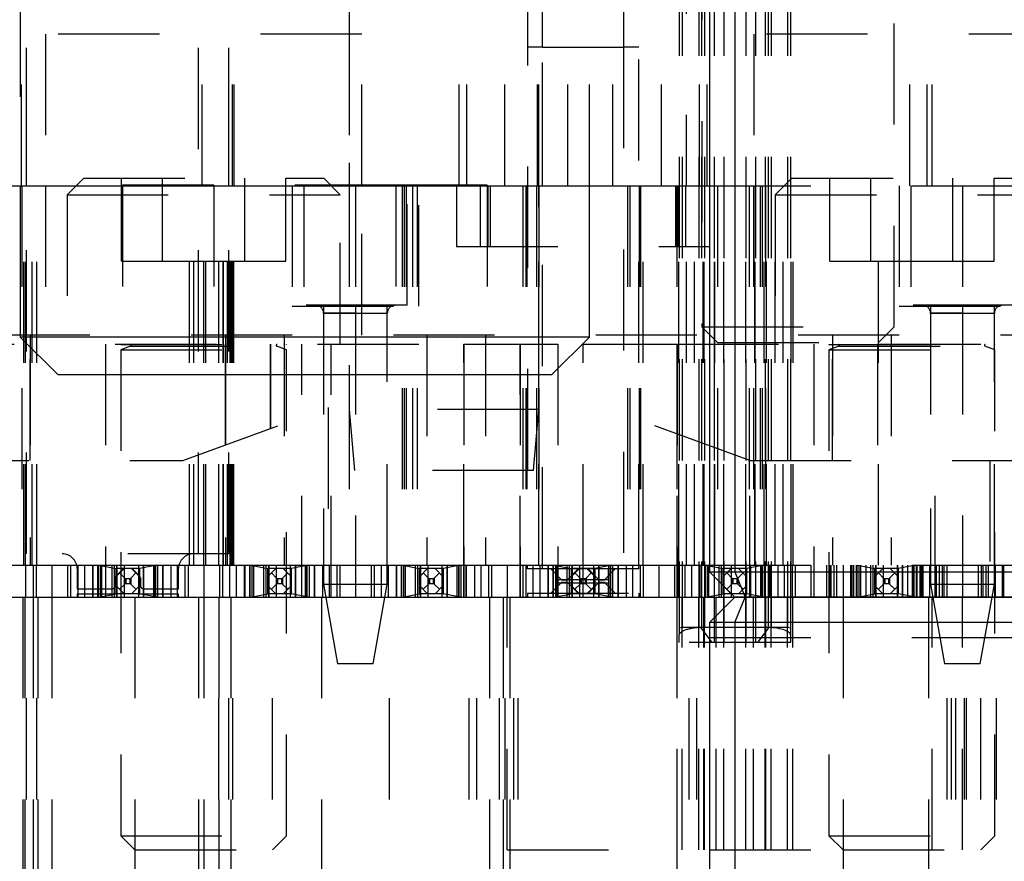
# Model space of a CAD drawing. Header units: inches. Extents: x 1880 to 2363, y -453 to -54.
# Tile 35 of 256: x 1904.896 to 1905.869, y -449.015 to -448.183. Entities that reach past the tile are written whole.
import ezdxf

# ---------------------------------------------------------------- set-up
doc = ezdxf.new("R2010")
doc.units = ezdxf.units.IN
doc.header["$LTSCALE"] = 0.5
doc.header["$MEASUREMENT"] = 0
doc.linetypes.add('HIDDEN', pattern=[0.225, 0.15, -0.075])
doc.layers.add('SID-M-H', color=4, linetype='HIDDEN')
doc.layers.add('SID-M-S', color=105, linetype='Continuous')

msp = doc.modelspace()

# ---------------------------------------------------------------- linework, layer by layer
at = {"layer": 'SID-M-H'}
for p, q in [((1905.07267, -448.71131), (1905.07267, -446.71905)), ((1905.54767, -446.71905), (1905.54767, -448.79155)), ((1905.55067, -446.71905), (1905.55067, -448.78405)), ((1905.56692, -446.71905), (1905.56692, -448.78405)), ((1905.56985, -446.71905), (1905.56985, -448.78476)), ((1905.57267, -446.71905), (1905.57267, -448.78405)), ((1905.58216, -446.71905), (1905.58216, -448.79905)), ((1905.59192, -446.71905), (1905.59192, -448.79905)), ((1905.61341, -446.71905), (1905.61341, -448.79905)), ((1905.62318, -446.71905), (1905.62318, -448.79905)), ((1905.63267, -446.71905), (1905.63267, -448.78405)), ((1905.63548, -446.71905), (1905.63548, -448.78476)), ((1905.63841, -446.71905), (1905.63841, -448.78405)), ((1905.65467, -446.71905), (1905.65467, -448.78405)), ((1905.65767, -446.71905), (1905.65767, -448.79155)), ((1904.90267, -448.71131), (1904.90267, -447.59455)), ((1905.0762, -448.34756), (1905.0762, -447.59756)), ((1905.10267, -448.71131), (1905.10267, -447.59455)), ((1905.1062, -448.34756), (1905.1062, -447.59756)), ((1905.22142, -447.59756), (1905.22142, -448.34756)), ((1905.33017, -448.34756), (1905.33017, -447.59756)), ((1905.33767, -448.34756), (1905.33767, -447.59756)), ((1905.40767, -448.34756), (1905.40767, -447.59756)), ((1905.40892, -448.34756), (1905.40892, -447.59756)), ((1905.41267, -448.34756), (1905.41267, -447.59756)), ((1905.43767, -448.34756), (1905.43767, -447.59756)), ((1905.56767, -448.34756), (1905.56767, -447.59756)), ((1905.57517, -448.34756), (1905.57517, -447.59756)), ((1905.79267, -448.34756), (1905.79267, -447.59756)), ((1905.79267, -448.34756), (1905.79267, -447.59756)), ((1905.79767, -448.34756), (1905.79767, -447.59756)), ((1904.89767, -448.34756), (1904.89767, -447.84756)), ((1904.90267, -448.34756), (1904.90267, -447.84756)), ((1905.10267, -448.34756), (1905.10267, -447.84756)), ((1905.10767, -448.34756), (1905.10767, -447.84756)), ((1905.37517, -448.34756), (1905.37517, -447.84756)), ((1905.53017, -448.34756), (1905.53017, -447.84756)), ((1905.55467, -447.87756), (1905.55467, -448.34756)), ((1905.57017, -447.88359), (1905.57017, -448.48706)), ((1905.76017, -448.48706), (1905.76017, -447.88359)), ((1905.77567, -448.34756), (1905.77567, -447.87756)), ((1905.22142, -447.92481), (1905.22142, -448.56881)), ((1905.40892, -448.56881), (1905.40892, -447.92481)), ((1905.39767, -448.12857), (1905.39767, -448.72256)), ((1905.41267, -448.21046), (1905.41267, -448.1332)), ((1905.49267, -448.1332), (1905.49267, -448.21046)), ((1905.50767, -448.72256), (1905.50767, -448.12857)), ((1904.89642, -448.15956), (1904.89642, -448.34756)), ((1905.45892, -448.34756), (1905.45892, -448.15956)), ((1905.48217, -448.34756), (1905.48217, -448.15956)), ((1905.23392, -448.19756), (1904.92142, -448.19756)), ((1904.92142, -448.19756), (1904.92142, -448.34756)), ((1905.23392, -448.34756), (1905.23392, -448.19756)), ((1905.93392, -448.19756), (1905.62142, -448.19756)), ((1905.62142, -448.19756), (1905.62142, -448.34756)), ((1905.41267, -448.21046), (1905.39767, -448.21046)), ((1905.41267, -448.21046), (1905.49267, -448.21046)), ((1905.41267, -448.72581), (1905.41267, -448.21046)), ((1905.50767, -448.21046), (1905.49267, -448.21046)), ((1905.49267, -448.21046), (1905.49267, -448.72581)), ((1904.95907, -448.34005), (1904.94267, -448.35645)), ((1904.95907, -448.34005), (1905.19627, -448.34005)), ((1904.99648, -448.42205), (1904.99648, -448.34005)), ((1905.03707, -448.42205), (1905.03707, -448.34005)), ((1905.11826, -448.42205), (1905.11826, -448.34005)), ((1905.15886, -448.42205), (1905.15886, -448.34005)), ((1905.21267, -448.35645), (1905.19627, -448.34005)), ((1905.65907, -448.34005), (1905.64267, -448.35645)), ((1905.65907, -448.34005), (1905.89627, -448.34005)), ((1905.69648, -448.42205), (1905.69648, -448.34005)), ((1905.73707, -448.42205), (1905.73707, -448.34005)), ((1905.81826, -448.42205), (1905.81826, -448.34005)), ((1905.85886, -448.42205), (1905.85886, -448.34005)), ((1904.89779, -448.34756), (1904.89779, -448.72256)), ((1904.89973, -448.72256), (1904.89973, -448.34756)), ((1904.89973, -448.72256), (1904.89973, -448.34756)), ((1904.90167, -448.72256), (1904.90167, -448.34756)), ((1904.9082, -448.72256), (1904.9082, -448.34756)), ((1904.9082, -448.72256), (1904.9082, -448.34756)), ((1904.91262, -448.72256), (1904.91262, -448.34756)), ((1904.91262, -448.72256), (1904.91262, -448.34756)), ((1904.92142, -448.34756), (1904.92142, -448.49506)), ((1905.0876, -448.34706), (1904.99753, -448.34706)), ((1904.99753, -448.34706), (1904.99753, -448.53456)), ((1905.06374, -448.72256), (1905.06374, -448.34756)), ((1905.06784, -448.72256), (1905.06784, -448.34756)), ((1905.07793, -448.72256), (1905.07793, -448.34756)), ((1905.07968, -448.72256), (1905.07968, -448.34756)), ((1905.26773, -448.34706), (1905.0876, -448.34706)), ((1905.0876, -448.34706), (1905.0876, -448.53456)), ((1905.09271, -448.72256), (1905.09271, -448.34756)), ((1905.09706, -448.72256), (1905.09706, -448.34756)), ((1905.09713, -448.72256), (1905.09713, -448.34756)), ((1905.1011, -448.72256), (1905.1011, -448.34756)), ((1905.10367, -448.72256), (1905.10367, -448.34756)), ((1905.10528, -448.72256), (1905.10528, -448.34756)), ((1905.10561, -448.72256), (1905.10561, -448.34756)), ((1905.10689, -448.72256), (1905.10689, -448.34756)), ((1905.10754, -448.72256), (1905.10754, -448.34756)), ((1905.16517, -448.34756), (1905.16517, -448.46656)), ((1905.17649, -448.34756), (1905.17649, -448.46567)), ((1905.22142, -448.34756), (1905.22142, -448.72256)), ((1905.22767, -448.34756), (1905.22767, -448.46567)), ((1905.23392, -448.49506), (1905.23392, -448.34756)), ((1905.3578, -448.34706), (1905.26773, -448.34706)), ((1905.26773, -448.34706), (1905.26773, -448.53456)), ((1905.27379, -448.34756), (1905.27379, -448.72256)), ((1905.27573, -448.34756), (1905.27573, -448.72256)), ((1905.27573, -448.34756), (1905.27573, -448.72256)), ((1905.27767, -448.34756), (1905.27767, -448.72256)), ((1905.27885, -448.46567), (1905.27885, -448.34756)), ((1905.2842, -448.34756), (1905.2842, -448.72256)), ((1905.2842, -448.34756), (1905.2842, -448.72256)), ((1905.28862, -448.34756), (1905.28862, -448.72256)), ((1905.28862, -448.34756), (1905.28862, -448.72256)), ((1905.29017, -448.46656), (1905.29017, -448.34756)), ((1905.32767, -448.34756), (1905.32767, -448.40756)), ((1905.35142, -448.40756), (1905.35142, -448.34756)), ((1905.3578, -448.34706), (1905.3578, -448.53456)), ((1905.35892, -448.40756), (1905.35892, -448.34756)), ((1905.36092, -448.34756), (1905.36092, -448.40756)), ((1905.39317, -448.34756), (1905.39317, -448.72256)), ((1905.39602, -448.34756), (1905.39602, -448.72256)), ((1905.39717, -448.34756), (1905.39717, -448.72256)), ((1905.40656, -448.34756), (1905.40656, -448.72256)), ((1905.40891, -448.34756), (1905.40891, -448.72256)), ((1905.40892, -448.72256), (1905.40892, -448.34756)), ((1905.49642, -448.34756), (1905.49642, -448.72256)), ((1905.49878, -448.34756), (1905.49878, -448.72256)), ((1905.50817, -448.34756), (1905.50817, -448.72256)), ((1905.50931, -448.34756), (1905.50931, -448.72256)), ((1905.51217, -448.72256), (1905.51217, -448.34756)), ((1905.54442, -448.40756), (1905.54442, -448.34756)), ((1905.54517, -448.34756), (1905.54517, -448.72256)), ((1905.54642, -448.34756), (1905.54642, -448.40756)), ((1905.54717, -448.72256), (1905.54717, -448.34756)), ((1905.55392, -448.34756), (1905.55392, -448.40756)), ((1905.55491, -448.72256), (1905.55491, -448.34756)), ((1905.56268, -448.72256), (1905.56268, -448.34756)), ((1905.57125, -448.72256), (1905.57125, -448.34756)), ((1905.57242, -448.72256), (1905.57242, -448.34756)), ((1905.57767, -448.34756), (1906.57767, -448.34756)), ((1905.58264, -448.72256), (1905.58264, -448.34756)), ((1905.58296, -448.72256), (1905.58296, -448.34756)), ((1905.58567, -448.34756), (1905.58567, -448.72256)), ((1905.59192, -448.72256), (1905.59192, -448.34756)), ((1905.61341, -448.72256), (1905.61341, -448.34756)), ((1905.61671, -448.34756), (1905.61671, -448.72256)), ((1905.61671, -448.34756), (1905.61671, -448.72256)), ((1905.62113, -448.34756), (1905.62113, -448.72256)), ((1905.62113, -448.34756), (1905.62113, -448.72256)), ((1905.62142, -448.34756), (1905.62142, -448.49506)), ((1905.62237, -448.72256), (1905.62237, -448.34756)), ((1905.62269, -448.72256), (1905.62269, -448.34756)), ((1905.62767, -448.34756), (1905.62767, -448.72256)), ((1905.62961, -448.34756), (1905.62961, -448.72256)), ((1905.62961, -448.34756), (1905.62961, -448.72256)), ((1905.63154, -448.72256), (1905.63154, -448.34756)), ((1905.63291, -448.34756), (1905.63291, -448.72256)), ((1905.63408, -448.72256), (1905.63408, -448.34756)), ((1905.64266, -448.72256), (1905.64266, -448.34756)), ((1905.65042, -448.72256), (1905.65042, -448.34756)), ((1905.65817, -448.72256), (1905.65817, -448.34756)), ((1905.66017, -448.72256), (1905.66017, -448.34756)), ((1905.74467, -448.72256), (1905.74467, -448.34756)), ((1905.76517, -448.34756), (1905.76517, -448.46656)), ((1905.77649, -448.34756), (1905.77649, -448.46567)), ((1905.82767, -448.34756), (1905.82767, -448.46567)), ((1904.94267, -448.35645), (1905.21267, -448.35645)), ((1904.94267, -448.35645), (1904.94267, -448.50405)), ((1905.21267, -448.50405), (1905.21267, -448.35645)), ((1905.64267, -448.35645), (1905.91267, -448.35645)), ((1905.64267, -448.35645), (1905.64267, -448.50405)), ((1905.32767, -448.40756), (1905.57767, -448.40756)), ((1904.99648, -448.42205), (1905.03707, -448.42205)), ((1905.03707, -448.42205), (1905.11826, -448.42205)), ((1905.11826, -448.42205), (1905.15886, -448.42205)), ((1905.69648, -448.42205), (1905.73707, -448.42205)), ((1905.73707, -448.42205), (1905.81826, -448.42205)), ((1905.81826, -448.42205), (1905.85886, -448.42205)), ((1905.16517, -448.46656), (1905.29017, -448.46656)), ((1905.27885, -448.46567), (1905.17649, -448.46567)), ((1905.19617, -448.46656), (1905.19617, -448.72256)), ((1905.25917, -448.72256), (1905.25917, -448.46656)), ((1905.76517, -448.46656), (1905.89017, -448.46656)), ((1905.87885, -448.46567), (1905.77649, -448.46567)), ((1905.79617, -448.46656), (1905.79617, -448.72256)), ((1905.85917, -448.72256), (1905.85917, -448.46656)), ((1905.19617, -448.47354), (1905.22767, -448.47354)), ((1905.22767, -448.47354), (1905.19617, -448.47354)), ((1905.19617, -448.47354), (1905.19617, -448.74126)), ((1905.22767, -448.47354), (1905.25916, -448.47354)), ((1905.22767, -448.47354), (1905.22767, -448.72256)), ((1905.25916, -448.74126), (1905.25916, -448.47354)), ((1905.79617, -448.47354), (1905.82767, -448.47354)), ((1905.82767, -448.47354), (1905.79617, -448.47354)), ((1905.79617, -448.47354), (1905.79617, -448.74126)), ((1905.82767, -448.47354), (1905.85916, -448.47354)), ((1905.82767, -448.47354), (1905.82767, -448.72256)), ((1905.85916, -448.74126), (1905.85916, -448.47354)), ((1905.57017, -448.48706), (1905.76017, -448.48706)), ((1905.57017, -448.48706), (1905.58567, -448.50256)), ((1905.74467, -448.50256), (1905.76017, -448.48706)), ((1905.96517, -448.49506), (1902.39017, -448.49506)), ((1904.90611, -448.49506), (1904.90611, -448.72256)), ((1904.90611, -448.49506), (1904.90611, -448.72256)), ((1905.09922, -448.49506), (1905.09922, -448.72256)), ((1905.09922, -448.49506), (1905.09922, -448.72256)), ((1905.1572, -448.49506), (1905.1572, -448.72256)), ((1905.1572, -448.49506), (1905.1572, -448.72256)), ((1905.29813, -448.49506), (1905.29813, -448.72256)), ((1905.29813, -448.49506), (1905.29813, -448.72256)), ((1905.35611, -448.49506), (1905.35611, -448.72256)), ((1905.35611, -448.49506), (1905.35611, -448.72256)), ((1905.69922, -448.49506), (1905.69922, -448.72256)), ((1905.7572, -448.49506), (1905.7572, -448.72256)), ((1902.39017, -448.50405), (1905.33467, -448.50405)), ((1904.90611, -448.61905), (1904.90611, -448.50405)), ((1904.90611, -448.50405), (1904.90611, -448.61905)), ((1904.98067, -448.50405), (1904.98067, -448.75405)), ((1904.99567, -448.50405), (1904.99567, -448.50445)), ((1904.99567, -448.50445), (1905.15967, -448.50445)), ((1905.00547, -448.50598), (1904.99567, -448.50954)), ((1905.00547, -448.50598), (1905.14986, -448.50598)), ((1905.09922, -448.50405), (1905.09922, -448.6037)), ((1905.09922, -448.6037), (1905.09922, -448.50405)), ((1905.14382, -448.58747), (1905.14382, -448.50405)), ((1905.14382, -448.50405), (1905.14382, -448.58747)), ((1905.15967, -448.50954), (1905.14986, -448.50598)), ((1905.15967, -448.50445), (1905.15967, -448.50405)), ((1905.17467, -448.75405), (1905.17467, -448.50405)), ((1905.20368, -448.75405), (1905.20368, -448.50405)), ((1905.20368, -448.75405), (1905.20368, -448.50405)), ((1905.33467, -448.50405), (1905.42767, -448.50405)), ((1905.33467, -448.50405), (1905.33467, -448.75405)), ((1905.33467, -448.72256), (1905.33467, -448.50405)), ((1905.39042, -448.50405), (1905.39042, -448.75405)), ((1905.39042, -448.75405), (1905.39042, -448.50405)), ((1905.42767, -448.50405), (1905.42767, -448.72256)), ((1905.45267, -448.72256), (1905.45267, -448.50405)), ((1905.45267, -448.50405), (1905.54567, -448.50405)), ((1905.54567, -448.50405), (1906.94017, -448.50405)), ((1905.54567, -448.5929), (1905.54567, -448.50405)), ((1905.54567, -448.50405), (1905.54567, -448.5929)), ((1905.54567, -448.75405), (1905.54567, -448.50405)), ((1905.54567, -448.50405), (1905.54567, -448.72256)), ((1905.58567, -448.50256), (1905.74467, -448.50256)), ((1905.68067, -448.50405), (1905.68067, -448.75405)), ((1905.69567, -448.50405), (1905.69567, -448.50445)), ((1905.69567, -448.50445), (1905.85967, -448.50445)), ((1905.70547, -448.50598), (1905.69567, -448.50954)), ((1905.69922, -448.61905), (1905.69922, -448.50405)), ((1905.70547, -448.50598), (1905.84986, -448.50598)), ((1905.74382, -448.50405), (1905.74382, -448.61905)), ((1905.85967, -448.50954), (1905.84986, -448.50598)), ((1905.85967, -448.50445), (1905.85967, -448.50405)), ((1904.99567, -448.50954), (1905.15967, -448.50954)), ((1904.99567, -448.50954), (1904.99567, -448.99005)), ((1905.15967, -448.99005), (1905.15967, -448.50954)), ((1905.69567, -448.50954), (1905.85967, -448.50954)), ((1905.69567, -448.50954), (1905.69567, -448.99005)), ((1905.85967, -448.99005), (1905.85967, -448.50954)), ((1905.61751, -448.61905), (1905.45267, -448.55905)), ((1905.05703, -448.61905), (1905.20054, -448.56682)), ((1905.20054, -448.56682), (1905.20054, -448.75405)), ((1905.40892, -448.56881), (1905.22142, -448.56881)), ((1905.22142, -448.56881), (1905.22667, -448.62881)), ((1905.40367, -448.62881), (1905.40892, -448.56881)), ((1904.8048, -448.61905), (1905.05703, -448.61905)), ((1905.61751, -448.61905), (1906.40054, -448.61905)), ((1905.61751, -448.75405), (1905.61751, -448.61905)), ((1905.80054, -448.75405), (1905.80054, -448.61905)), ((1905.8548, -448.61905), (1905.8548, -448.75405)), ((1905.40367, -448.62881), (1905.22667, -448.62881)), ((1905.10267, -448.71131), (1904.90267, -448.71131)), ((1904.90188, -448.75405), (1904.90188, -448.72256)), ((1904.90188, -448.75405), (1904.90188, -448.72256)), ((1904.90917, -448.72256), (1904.90917, -448.75405)), ((1904.91217, -448.72256), (1904.91217, -448.75405)), ((1904.92767, -448.72256), (1904.92767, -448.75405)), ((1904.92767, -448.72256), (1904.92767, -448.75405)), ((1904.94317, -448.72256), (1904.94317, -448.75405)), ((1904.94617, -448.72256), (1904.94617, -448.75405)), ((1904.95266, -448.72581), (1904.95266, -448.74581)), ((1904.95266, -448.72581), (1904.95266, -448.72581)), ((1904.95345, -448.75405), (1904.95345, -448.72256)), ((1904.95345, -448.75405), (1904.95345, -448.72256)), ((1904.96017, -448.75405), (1904.96017, -448.72256)), ((1904.96814, -448.75405), (1904.96814, -448.72256)), ((1904.96814, -448.72256), (1904.96814, -448.75405)), ((1904.96814, -448.75405), (1904.96814, -448.72256)), ((1904.96817, -448.72256), (1904.96817, -448.75405)), ((1904.97314, -448.75405), (1904.97314, -448.72256)), ((1904.97314, -448.75405), (1904.97314, -448.72256)), ((1904.97355, -448.75405), (1904.97355, -448.72256)), ((1904.97414, -448.72256), (1904.99076, -448.72573)), ((1904.97561, -448.75405), (1904.97561, -448.72256)), ((1904.97561, -448.75405), (1904.97561, -448.72256)), ((1904.97708, -448.75405), (1904.97708, -448.72256)), ((1904.97708, -448.75405), (1904.97708, -448.72256)), ((1904.98704, -448.75405), (1904.98704, -448.72256)), ((1904.98704, -448.75405), (1904.98704, -448.72256)), ((1904.98937, -448.75405), (1904.98937, -448.72256)), ((1904.99106, -448.72581), (1904.99076, -448.72573)), ((1904.99076, -448.72573), (1904.99076, -448.75088)), ((1905.01427, -448.72581), (1904.99106, -448.72581)), ((1904.99117, -448.75081), (1904.99117, -448.72581)), ((1904.99117, -448.73366), (1904.99902, -448.72581)), ((1904.99117, -448.73295), (1904.99743, -448.72668)), ((1904.99192, -448.72256), (1904.99192, -448.75405)), ((1904.99192, -448.75405), (1904.99192, -448.72256)), ((1904.99974, -448.73538), (1904.99459, -448.73023)), ((1904.99917, -448.72256), (1904.99917, -448.75405)), ((1905.0056, -448.73538), (1905.01074, -448.73023)), ((1905.00631, -448.72581), (1905.01417, -448.73366)), ((1905.0079, -448.72668), (1905.01416, -448.73295)), ((1905.01341, -448.75405), (1905.01341, -448.72256)), ((1905.01341, -448.75405), (1905.01341, -448.72256)), ((1905.01417, -448.72581), (1905.01417, -448.75081)), ((1905.01458, -448.72573), (1905.01427, -448.72581)), ((1905.03119, -448.72256), (1905.01458, -448.72573)), ((1905.01458, -448.75088), (1905.01458, -448.72573)), ((1905.01829, -448.72256), (1905.01829, -448.75405)), ((1905.01829, -448.75405), (1905.01829, -448.72256)), ((1905.02826, -448.75405), (1905.02826, -448.72256)), ((1905.02826, -448.75405), (1905.02826, -448.72256)), ((1905.02972, -448.72256), (1905.02972, -448.75405)), ((1905.02972, -448.75405), (1905.02972, -448.72256)), ((1905.03178, -448.72256), (1905.03178, -448.75405)), ((1905.03219, -448.75405), (1905.03219, -448.72256)), ((1905.03219, -448.75405), (1905.03219, -448.72256)), ((1905.03717, -448.72256), (1905.03717, -448.75405)), ((1905.03719, -448.72256), (1905.03719, -448.75405)), ((1905.03719, -448.75405), (1905.03719, -448.72256)), ((1905.03719, -448.75405), (1905.03719, -448.72256)), ((1905.04517, -448.72256), (1905.04517, -448.75405)), ((1905.05188, -448.75405), (1905.05188, -448.72256)), ((1905.05188, -448.75405), (1905.05188, -448.72256)), ((1905.05267, -448.74581), (1905.05267, -448.72581)), ((1905.05267, -448.72581), (1905.05267, -448.72581)), ((1905.05917, -448.72256), (1905.05917, -448.75405)), ((1905.06217, -448.72256), (1905.06217, -448.75405)), ((1905.07767, -448.72256), (1905.07767, -448.75405)), ((1905.07767, -448.72256), (1905.07767, -448.75405)), ((1905.09317, -448.72256), (1905.09317, -448.75405)), ((1905.09617, -448.72256), (1905.09617, -448.75405)), ((1905.10345, -448.75405), (1905.10345, -448.72256)), ((1905.10345, -448.75405), (1905.10345, -448.72256)), ((1905.11017, -448.75405), (1905.11017, -448.72256)), ((1905.11814, -448.75405), (1905.11814, -448.72256)), ((1905.11814, -448.72256), (1905.11814, -448.75405)), ((1905.11814, -448.75405), (1905.11814, -448.72256)), ((1905.11817, -448.72256), (1905.11817, -448.75405)), ((1905.12314, -448.75405), (1905.12314, -448.72256)), ((1905.12314, -448.75405), (1905.12314, -448.72256)), ((1905.12355, -448.75405), (1905.12355, -448.72256)), ((1905.12414, -448.72256), (1905.14076, -448.72573)), ((1905.12561, -448.75405), (1905.12561, -448.72256)), ((1905.12561, -448.75405), (1905.12561, -448.72256)), ((1905.12708, -448.75405), (1905.12708, -448.72256)), ((1905.12708, -448.75405), (1905.12708, -448.72256)), ((1905.13704, -448.75405), (1905.13704, -448.72256)), ((1905.13704, -448.75405), (1905.13704, -448.72256)), ((1905.13937, -448.75405), (1905.13937, -448.72256)), ((1905.14106, -448.72581), (1905.14076, -448.72573)), ((1905.14076, -448.72573), (1905.14076, -448.75088)), ((1905.16427, -448.72581), (1905.14106, -448.72581)), ((1905.14117, -448.75081), (1905.14117, -448.72581)), ((1905.14117, -448.73366), (1905.14902, -448.72581)), ((1905.14192, -448.72256), (1905.14192, -448.75405)), ((1905.14192, -448.75405), (1905.14192, -448.72256)), ((1905.14974, -448.73538), (1905.14459, -448.73023)), ((1905.14917, -448.72256), (1905.14917, -448.75405)), ((1905.1556, -448.73538), (1905.16074, -448.73023)), ((1905.15631, -448.72581), (1905.16417, -448.73366)), ((1905.16341, -448.75405), (1905.16341, -448.72256)), ((1905.16341, -448.75405), (1905.16341, -448.72256)), ((1905.16417, -448.72581), (1905.16417, -448.75081)), ((1905.16458, -448.72573), (1905.16427, -448.72581)), ((1905.18119, -448.72256), (1905.16458, -448.72573)), ((1905.16458, -448.75088), (1905.16458, -448.72573)), ((1905.16829, -448.72256), (1905.16829, -448.75405)), ((1905.16829, -448.75405), (1905.16829, -448.72256)), ((1905.17826, -448.75405), (1905.17826, -448.72256)), ((1905.17826, -448.75405), (1905.17826, -448.72256)), ((1905.17972, -448.72256), (1905.17972, -448.75405)), ((1905.17972, -448.75405), (1905.17972, -448.72256)), ((1905.18178, -448.72256), (1905.18178, -448.75405)), ((1905.18219, -448.75405), (1905.18219, -448.72256)), ((1905.18219, -448.75405), (1905.18219, -448.72256)), ((1905.18717, -448.72256), (1905.18717, -448.75405)), ((1905.18719, -448.72256), (1905.18719, -448.75405)), ((1905.18719, -448.75405), (1905.18719, -448.72256)), ((1905.18719, -448.75405), (1905.18719, -448.72256)), ((1905.19517, -448.72256), (1905.19517, -448.75405)), ((1905.20188, -448.75405), (1905.20188, -448.72256)), ((1905.20188, -448.75405), (1905.20188, -448.72256)), ((1905.20917, -448.72256), (1905.20917, -448.75405)), ((1905.21217, -448.72256), (1905.21217, -448.75405)), ((1905.22767, -448.72256), (1905.22767, -448.75405)), ((1905.22767, -448.72256), (1905.22767, -448.75405)), ((1905.24317, -448.72256), (1905.24317, -448.75405)), ((1905.24617, -448.72256), (1905.24617, -448.75405)), ((1905.25345, -448.75405), (1905.25345, -448.72256)), ((1905.25345, -448.75405), (1905.25345, -448.72256)), ((1905.26017, -448.75405), (1905.26017, -448.72256)), ((1905.26814, -448.75405), (1905.26814, -448.72256)), ((1905.26814, -448.72256), (1905.26814, -448.75405)), ((1905.26814, -448.75405), (1905.26814, -448.72256)), ((1905.26817, -448.72256), (1905.26817, -448.75405)), ((1905.27314, -448.75405), (1905.27314, -448.72256)), ((1905.27314, -448.75405), (1905.27314, -448.72256)), ((1905.27355, -448.75405), (1905.27355, -448.72256)), ((1905.27414, -448.72256), (1905.29076, -448.72573)), ((1905.27561, -448.75405), (1905.27561, -448.72256)), ((1905.27561, -448.75405), (1905.27561, -448.72256)), ((1905.27708, -448.75405), (1905.27708, -448.72256)), ((1905.27708, -448.75405), (1905.27708, -448.72256)), ((1905.28704, -448.75405), (1905.28704, -448.72256)), ((1905.28704, -448.75405), (1905.28704, -448.72256)), ((1905.28937, -448.75405), (1905.28937, -448.72256)), ((1905.29106, -448.72581), (1905.29076, -448.72573)), ((1905.29076, -448.72573), (1905.29076, -448.75088)), ((1905.31427, -448.72581), (1905.29106, -448.72581)), ((1905.29117, -448.75081), (1905.29117, -448.72581)), ((1905.29117, -448.73366), (1905.29902, -448.72581)), ((1905.29192, -448.72256), (1905.29192, -448.75405)), ((1905.29192, -448.75405), (1905.29192, -448.72256)), ((1905.29974, -448.73538), (1905.29459, -448.73023)), ((1905.29917, -448.72256), (1905.29917, -448.75405)), ((1905.3056, -448.73538), (1905.31074, -448.73023)), ((1905.30631, -448.72581), (1905.31417, -448.73366)), ((1905.31341, -448.75405), (1905.31341, -448.72256)), ((1905.31341, -448.75405), (1905.31341, -448.72256)), ((1905.31417, -448.72581), (1905.31417, -448.75081)), ((1905.31458, -448.72573), (1905.31427, -448.72581)), ((1905.33119, -448.72256), (1905.31458, -448.72573)), ((1905.31458, -448.75088), (1905.31458, -448.72573)), ((1905.31829, -448.72256), (1905.31829, -448.75405)), ((1905.31829, -448.75405), (1905.31829, -448.72256)), ((1905.32826, -448.75405), (1905.32826, -448.72256)), ((1905.32826, -448.75405), (1905.32826, -448.72256)), ((1905.32972, -448.72256), (1905.32972, -448.75405)), ((1905.32972, -448.75405), (1905.32972, -448.72256)), ((1905.33178, -448.72256), (1905.33178, -448.75405)), ((1905.33219, -448.75405), (1905.33219, -448.72256)), ((1905.33219, -448.75405), (1905.33219, -448.72256)), ((1905.33717, -448.72256), (1905.33717, -448.75405)), ((1905.33719, -448.72256), (1905.33719, -448.75405)), ((1905.33719, -448.75405), (1905.33719, -448.72256)), ((1905.33719, -448.75405), (1905.33719, -448.72256)), ((1905.34517, -448.72256), (1905.34517, -448.75405)), ((1905.35188, -448.75405), (1905.35188, -448.72256)), ((1905.35188, -448.75405), (1905.35188, -448.72256)), ((1905.35917, -448.72256), (1905.35917, -448.75405)), ((1905.36217, -448.72256), (1905.36217, -448.75405)), ((1905.37767, -448.72256), (1905.37767, -448.75405)), ((1905.37767, -448.72256), (1905.37767, -448.75405)), ((1905.39317, -448.72256), (1905.39317, -448.75405)), ((1905.39617, -448.72256), (1905.39617, -448.75405)), ((1905.39767, -448.72631), (1905.39767, -448.72256)), ((1905.39767, -448.72581), (1905.42767, -448.72581)), ((1905.50767, -448.72631), (1905.39767, -448.72631)), ((1905.40345, -448.75405), (1905.40345, -448.72256)), ((1905.40345, -448.75405), (1905.40345, -448.72256)), ((1905.41017, -448.75405), (1905.41017, -448.72256)), ((1905.41814, -448.75405), (1905.41814, -448.72256)), ((1905.41814, -448.72256), (1905.41814, -448.75405)), ((1905.41814, -448.75405), (1905.41814, -448.72256)), ((1905.41817, -448.72256), (1905.41817, -448.75405)), ((1905.43181, -448.73731), (1905.42081, -448.72631)), ((1905.42314, -448.75405), (1905.42314, -448.72256)), ((1905.42314, -448.75405), (1905.42314, -448.72256)), ((1905.42355, -448.75405), (1905.42355, -448.72256)), ((1905.42414, -448.72256), (1905.44076, -448.72573)), ((1905.42561, -448.75405), (1905.42561, -448.72256)), ((1905.42561, -448.75405), (1905.42561, -448.72256)), ((1905.42708, -448.75405), (1905.42708, -448.72256)), ((1905.42708, -448.75405), (1905.42708, -448.72256)), ((1905.42767, -448.72581), (1905.44106, -448.72581)), ((1905.44781, -448.72631), (1905.43681, -448.73731)), ((1905.43704, -448.75405), (1905.43704, -448.72256)), ((1905.43704, -448.75405), (1905.43704, -448.72256)), ((1905.43937, -448.75405), (1905.43937, -448.72256)), ((1905.44106, -448.72581), (1905.44076, -448.72573)), ((1905.44076, -448.72573), (1905.44076, -448.75088)), ((1905.46427, -448.72581), (1905.44106, -448.72581)), ((1905.44117, -448.75081), (1905.44117, -448.72581)), ((1905.44117, -448.73366), (1905.44902, -448.72581)), ((1905.44192, -448.72256), (1905.44192, -448.75405)), ((1905.44192, -448.75405), (1905.44192, -448.72256)), ((1905.44974, -448.73538), (1905.44459, -448.73023)), ((1905.44917, -448.72256), (1905.44917, -448.75405)), ((1905.4556, -448.73538), (1905.46074, -448.73023)), ((1905.45631, -448.72581), (1905.46417, -448.73366)), ((1905.46852, -448.73731), (1905.45752, -448.72631)), ((1905.46341, -448.75405), (1905.46341, -448.72256)), ((1905.46341, -448.75405), (1905.46341, -448.72256)), ((1905.46417, -448.72581), (1905.46417, -448.75081)), ((1905.46458, -448.72573), (1905.46427, -448.72581)), ((1905.46427, -448.72581), (1905.47767, -448.72581)), ((1905.48119, -448.72256), (1905.46458, -448.72573)), ((1905.46458, -448.75088), (1905.46458, -448.72573)), ((1905.46829, -448.72256), (1905.46829, -448.75405)), ((1905.46829, -448.75405), (1905.46829, -448.72256)), ((1905.48452, -448.72631), (1905.47352, -448.73731)), ((1905.47767, -448.72581), (1905.50767, -448.72581)), ((1905.47767, -448.73681), (1905.47767, -448.72581)), ((1905.47826, -448.75405), (1905.47826, -448.72256)), ((1905.47826, -448.75405), (1905.47826, -448.72256)), ((1905.47972, -448.72256), (1905.47972, -448.75405)), ((1905.47972, -448.75405), (1905.47972, -448.72256)), ((1905.48178, -448.72256), (1905.48178, -448.75405)), ((1905.48219, -448.75405), (1905.48219, -448.72256)), ((1905.48219, -448.75405), (1905.48219, -448.72256)), ((1905.48717, -448.72256), (1905.48717, -448.75405)), ((1905.48719, -448.72256), (1905.48719, -448.75405)), ((1905.48719, -448.75405), (1905.48719, -448.72256)), ((1905.48719, -448.75405), (1905.48719, -448.72256)), ((1905.49517, -448.72256), (1905.49517, -448.75405)), ((1905.50188, -448.75405), (1905.50188, -448.72256)), ((1905.50188, -448.75405), (1905.50188, -448.72256)), ((1905.50767, -448.72631), (1905.50767, -448.72256)), ((1905.50917, -448.72256), (1905.50917, -448.75405)), ((1905.51217, -448.72256), (1905.51217, -448.75405)), ((1905.52767, -448.72256), (1905.52767, -448.75405)), ((1905.52767, -448.72256), (1905.52767, -448.75405)), ((1905.54317, -448.72256), (1905.54317, -448.75405)), ((1905.54617, -448.72256), (1905.54617, -448.75405)), ((1905.54767, -448.72256), (1905.54767, -448.75405)), ((1905.55067, -448.72256), (1905.55067, -448.75405)), ((1905.55345, -448.75405), (1905.55345, -448.72256)), ((1905.55345, -448.75405), (1905.55345, -448.72256)), ((1905.56017, -448.75405), (1905.56017, -448.72256)), ((1905.56692, -448.72256), (1905.56692, -448.75405)), ((1905.56814, -448.75405), (1905.56814, -448.72256)), ((1905.56814, -448.75405), (1905.56814, -448.72256)), ((1905.56814, -448.72256), (1905.56814, -448.75405)), ((1905.56817, -448.72256), (1905.56817, -448.75405)), ((1905.56985, -448.72256), (1905.56985, -448.75405)), ((1905.57267, -448.72256), (1905.57267, -448.75405)), ((1905.57314, -448.75405), (1905.57314, -448.72256)), ((1905.57314, -448.75405), (1905.57314, -448.72256)), ((1905.57355, -448.75405), (1905.57355, -448.72256)), ((1905.57414, -448.72256), (1905.59076, -448.72573)), ((1905.57561, -448.75405), (1905.57561, -448.72256)), ((1905.57561, -448.75405), (1905.57561, -448.72256)), ((1905.57708, -448.75405), (1905.57708, -448.72256)), ((1905.57708, -448.75405), (1905.57708, -448.72256)), ((1905.57767, -448.72256), (1905.96517, -448.72256)), ((1905.58216, -448.72256), (1905.58216, -448.75405)), ((1905.58704, -448.75405), (1905.58704, -448.72256)), ((1905.58704, -448.75405), (1905.58704, -448.72256)), ((1905.58937, -448.75405), (1905.58937, -448.72256)), ((1905.59106, -448.72581), (1905.59076, -448.72573)), ((1905.59076, -448.72573), (1905.59076, -448.75088)), ((1905.61427, -448.72581), (1905.59106, -448.72581)), ((1905.59117, -448.75081), (1905.59117, -448.72581)), ((1905.59117, -448.73366), (1905.59902, -448.72581)), ((1905.59192, -448.72256), (1905.59192, -448.75405)), ((1905.59192, -448.75405), (1905.59192, -448.72256)), ((1905.59192, -448.72256), (1905.59192, -448.75405)), ((1905.59974, -448.73538), (1905.59459, -448.73023)), ((1905.59917, -448.72256), (1905.59917, -448.75405)), ((1905.6056, -448.73538), (1905.61074, -448.73023)), ((1905.60631, -448.72581), (1905.61417, -448.73366)), ((1905.61341, -448.72256), (1905.61341, -448.75405)), ((1905.61341, -448.75405), (1905.61341, -448.72256)), ((1905.61341, -448.75405), (1905.61341, -448.72256)), ((1905.61417, -448.72581), (1905.61417, -448.75081)), ((1905.61458, -448.72573), (1905.61427, -448.72581)), ((1905.63119, -448.72256), (1905.61458, -448.72573)), ((1905.61458, -448.75088), (1905.61458, -448.72573)), ((1905.61829, -448.75405), (1905.61829, -448.72256)), ((1905.61829, -448.72256), (1905.61829, -448.75405)), ((1905.62318, -448.72256), (1905.62318, -448.75405)), ((1905.62826, -448.75405), (1905.62826, -448.72256)), ((1905.62826, -448.75405), (1905.62826, -448.72256)), ((1905.62972, -448.75405), (1905.62972, -448.72256)), ((1905.62972, -448.72256), (1905.62972, -448.75405)), ((1905.63178, -448.72256), (1905.63178, -448.75405)), ((1905.63219, -448.75405), (1905.63219, -448.72256)), ((1905.63219, -448.75405), (1905.63219, -448.72256)), ((1905.63267, -448.72256), (1905.63267, -448.75405)), ((1905.63548, -448.72256), (1905.63548, -448.75405)), ((1905.63717, -448.72256), (1905.63717, -448.75405)), ((1905.63719, -448.75405), (1905.63719, -448.72256)), ((1905.63719, -448.72256), (1905.63719, -448.75405)), ((1905.63719, -448.75405), (1905.63719, -448.72256)), ((1905.63841, -448.72256), (1905.63841, -448.75405)), ((1905.64517, -448.72256), (1905.64517, -448.75405)), ((1905.65188, -448.75405), (1905.65188, -448.72256)), ((1905.65188, -448.75405), (1905.65188, -448.72256)), ((1905.65467, -448.72256), (1905.65467, -448.75405)), ((1905.65767, -448.72256), (1905.65767, -448.75405)), ((1905.65917, -448.72256), (1905.65917, -448.75405)), ((1905.66217, -448.72256), (1905.66217, -448.75405)), ((1905.67767, -448.72256), (1905.67767, -448.75405)), ((1905.67767, -448.72256), (1905.67767, -448.75405)), ((1905.69317, -448.72256), (1905.69317, -448.75405)), ((1905.69617, -448.72256), (1905.69617, -448.75405)), ((1905.69767, -448.72256), (1905.69767, -448.75405)), ((1905.70067, -448.72256), (1905.70067, -448.75405)), ((1905.70345, -448.75405), (1905.70345, -448.72256)), ((1905.70345, -448.75405), (1905.70345, -448.72256)), ((1905.71017, -448.75405), (1905.71017, -448.72256)), ((1905.71692, -448.72256), (1905.71692, -448.75405)), ((1905.71814, -448.75405), (1905.71814, -448.72256)), ((1905.71814, -448.75405), (1905.71814, -448.72256)), ((1905.71814, -448.72256), (1905.71814, -448.75405)), ((1905.71817, -448.72256), (1905.71817, -448.75405)), ((1905.71985, -448.72256), (1905.71985, -448.75405)), ((1905.72267, -448.72256), (1905.72267, -448.75405)), ((1905.72314, -448.75405), (1905.72314, -448.72256)), ((1905.72314, -448.75405), (1905.72314, -448.72256)), ((1905.72355, -448.75405), (1905.72355, -448.72256)), ((1905.72414, -448.72256), (1905.74076, -448.72573)), ((1905.72561, -448.75405), (1905.72561, -448.72256)), ((1905.72561, -448.75405), (1905.72561, -448.72256)), ((1905.72708, -448.75405), (1905.72708, -448.72256)), ((1905.72708, -448.75405), (1905.72708, -448.72256)), ((1905.73216, -448.72256), (1905.73216, -448.75405)), ((1905.73704, -448.75405), (1905.73704, -448.72256)), ((1905.73704, -448.75405), (1905.73704, -448.72256)), ((1905.73937, -448.75405), (1905.73937, -448.72256)), ((1905.74106, -448.72581), (1905.74076, -448.72573)), ((1905.74076, -448.72573), (1905.74076, -448.75088)), ((1905.76427, -448.72581), (1905.74106, -448.72581)), ((1905.74117, -448.75081), (1905.74117, -448.72581)), ((1905.74117, -448.73366), (1905.74902, -448.72581)), ((1905.74192, -448.72256), (1905.74192, -448.75405)), ((1905.74192, -448.75405), (1905.74192, -448.72256)), ((1905.74192, -448.72256), (1905.74192, -448.75405)), ((1905.74974, -448.73538), (1905.74459, -448.73023)), ((1905.74917, -448.72256), (1905.74917, -448.75405)), ((1905.7556, -448.73538), (1905.76074, -448.73023)), ((1905.75631, -448.72581), (1905.76417, -448.73366)), ((1905.76341, -448.72256), (1905.76341, -448.75405)), ((1905.76341, -448.75405), (1905.76341, -448.72256)), ((1905.76341, -448.75405), (1905.76341, -448.72256)), ((1905.76417, -448.72581), (1905.76417, -448.75081)), ((1905.76458, -448.72573), (1905.76427, -448.72581)), ((1905.78119, -448.72256), (1905.76458, -448.72573)), ((1905.76458, -448.75088), (1905.76458, -448.72573)), ((1905.76829, -448.75405), (1905.76829, -448.72256)), ((1905.76829, -448.72256), (1905.76829, -448.75405)), ((1905.77318, -448.72256), (1905.77318, -448.75405)), ((1905.77826, -448.75405), (1905.77826, -448.72256)), ((1905.77826, -448.75405), (1905.77826, -448.72256)), ((1905.77972, -448.75405), (1905.77972, -448.72256)), ((1905.77972, -448.72256), (1905.77972, -448.75405)), ((1905.78178, -448.72256), (1905.78178, -448.75405)), ((1905.78219, -448.75405), (1905.78219, -448.72256)), ((1905.78219, -448.75405), (1905.78219, -448.72256)), ((1905.78267, -448.72256), (1905.78267, -448.75405)), ((1905.78548, -448.72256), (1905.78548, -448.75405)), ((1905.78717, -448.72256), (1905.78717, -448.75405)), ((1905.78719, -448.75405), (1905.78719, -448.72256)), ((1905.78719, -448.72256), (1905.78719, -448.75405)), ((1905.78719, -448.75405), (1905.78719, -448.72256)), ((1905.78841, -448.72256), (1905.78841, -448.75405)), ((1905.79517, -448.72256), (1905.79517, -448.75405)), ((1905.80188, -448.75405), (1905.80188, -448.72256)), ((1905.80188, -448.75405), (1905.80188, -448.72256)), ((1905.80467, -448.72256), (1905.80467, -448.75405)), ((1905.80767, -448.72256), (1905.80767, -448.75405)), ((1905.80917, -448.72256), (1905.80917, -448.75405)), ((1905.81217, -448.72256), (1905.81217, -448.75405)), ((1905.82767, -448.72256), (1905.82767, -448.75405)), ((1905.82767, -448.72256), (1905.82767, -448.75405)), ((1905.84317, -448.72256), (1905.84317, -448.75405)), ((1905.84617, -448.72256), (1905.84617, -448.75405)), ((1905.84767, -448.72256), (1905.84767, -448.75405)), ((1905.85067, -448.72256), (1905.85067, -448.75405)), ((1905.85345, -448.75405), (1905.85345, -448.72256)), ((1905.85345, -448.75405), (1905.85345, -448.72256)), ((1905.86017, -448.75405), (1905.86017, -448.72256)), ((1905.86692, -448.72256), (1905.86692, -448.75405)), ((1905.86814, -448.75405), (1905.86814, -448.72256)), ((1905.86814, -448.75405), (1905.86814, -448.72256)), ((1905.86814, -448.72256), (1905.86814, -448.75405)), ((1905.86817, -448.72256), (1905.86817, -448.75405)), ((1904.99016, -448.74286), (1904.99029, -448.73502)), ((1904.99974, -448.73538), (1904.99974, -448.74124)), ((1904.99974, -448.73538), (1905.00077, -448.73565)), ((1905.00077, -448.73565), (1905.00077, -448.74096)), ((1905.00077, -448.73565), (1905.00457, -448.73565)), ((1905.00457, -448.73565), (1905.0056, -448.73538)), ((1905.00457, -448.73565), (1905.00457, -448.74096)), ((1905.0056, -448.73538), (1905.0056, -448.74124)), ((1905.01504, -448.73502), (1905.01518, -448.74286)), ((1905.14974, -448.73538), (1905.14974, -448.74124)), ((1905.14974, -448.73538), (1905.15077, -448.73565)), ((1905.15077, -448.73565), (1905.15077, -448.74096)), ((1905.15077, -448.73565), (1905.15457, -448.73565)), ((1905.15457, -448.73565), (1905.1556, -448.73538)), ((1905.15457, -448.73565), (1905.15457, -448.74096)), ((1905.1556, -448.73538), (1905.1556, -448.74124)), ((1905.29974, -448.73538), (1905.29974, -448.74124)), ((1905.29974, -448.73538), (1905.30077, -448.73565)), ((1905.30077, -448.73565), (1905.30077, -448.74096)), ((1905.30077, -448.73565), (1905.30457, -448.73565)), ((1905.30457, -448.73565), (1905.3056, -448.73538)), ((1905.30457, -448.73565), (1905.30457, -448.74096)), ((1905.3056, -448.73538), (1905.3056, -448.74124)), ((1905.42081, -448.75031), (1905.43181, -448.73931)), ((1905.42767, -448.73681), (1905.47767, -448.73681)), ((1905.42767, -448.74005), (1905.47767, -448.74005)), ((1905.43681, -448.73731), (1905.43181, -448.73731)), ((1905.43181, -448.73931), (1905.43681, -448.73931)), ((1905.43681, -448.73931), (1905.44781, -448.75031)), ((1905.44974, -448.73538), (1905.44974, -448.74124)), ((1905.44974, -448.73538), (1905.45077, -448.73565)), ((1905.45077, -448.73565), (1905.45077, -448.74096)), ((1905.45077, -448.73565), (1905.45457, -448.73565)), ((1905.45457, -448.73565), (1905.4556, -448.73538)), ((1905.45457, -448.73565), (1905.45457, -448.74096)), ((1905.4556, -448.73538), (1905.4556, -448.74124)), ((1905.45752, -448.75031), (1905.46852, -448.73931)), ((1905.47352, -448.73731), (1905.46852, -448.73731)), ((1905.46852, -448.73931), (1905.47352, -448.73931)), ((1905.47352, -448.73931), (1905.48452, -448.75031)), ((1905.47767, -448.75031), (1905.47767, -448.74005)), ((1905.59974, -448.73538), (1905.59974, -448.74124)), ((1905.59974, -448.73538), (1905.60077, -448.73565)), ((1905.60077, -448.73565), (1905.60077, -448.74096)), ((1905.60077, -448.73565), (1905.60457, -448.73565)), ((1905.60457, -448.73565), (1905.6056, -448.73538)), ((1905.60457, -448.73565), (1905.60457, -448.74096)), ((1905.6056, -448.73538), (1905.6056, -448.74124)), ((1905.74974, -448.73538), (1905.74974, -448.74124)), ((1905.74974, -448.73538), (1905.75077, -448.73565)), ((1905.75077, -448.73565), (1905.75077, -448.74096)), ((1905.75077, -448.73565), (1905.75457, -448.73565)), ((1905.75457, -448.73565), (1905.7556, -448.73538)), ((1905.75457, -448.73565), (1905.75457, -448.74096)), ((1905.7556, -448.73538), (1905.7556, -448.74124)), ((1904.95266, -448.74581), (1904.98716, -448.74581)), ((1904.99902, -448.75081), (1904.99117, -448.74295)), ((1904.99974, -448.74124), (1904.99459, -448.74638)), ((1905.00077, -448.74096), (1904.99974, -448.74124)), ((1905.00457, -448.74096), (1905.00077, -448.74096)), ((1905.0056, -448.74124), (1905.00457, -448.74096)), ((1905.0056, -448.74124), (1905.01074, -448.74638)), ((1905.01417, -448.74295), (1905.00631, -448.75081)), ((1905.01818, -448.74581), (1905.05267, -448.74581)), ((1905.14902, -448.75081), (1905.14117, -448.74295)), ((1905.14974, -448.74124), (1905.14459, -448.74638)), ((1905.15077, -448.74096), (1905.14974, -448.74124)), ((1905.15457, -448.74096), (1905.15077, -448.74096)), ((1905.1556, -448.74124), (1905.15457, -448.74096)), ((1905.1556, -448.74124), (1905.16074, -448.74638)), ((1905.16417, -448.74295), (1905.15631, -448.75081)), ((1905.19617, -448.74126), (1905.25916, -448.74126)), ((1905.19617, -448.74126), (1905.21005, -448.82)), ((1905.24528, -448.82), (1905.25916, -448.74126)), ((1905.29902, -448.75081), (1905.29117, -448.74295)), ((1905.29974, -448.74124), (1905.29459, -448.74638)), ((1905.30077, -448.74096), (1905.29974, -448.74124)), ((1905.30457, -448.74096), (1905.30077, -448.74096)), ((1905.3056, -448.74124), (1905.30457, -448.74096)), ((1905.3056, -448.74124), (1905.31074, -448.74638)), ((1905.31417, -448.74295), (1905.30631, -448.75081)), ((1905.44902, -448.75081), (1905.44117, -448.74295)), ((1905.44974, -448.74124), (1905.44459, -448.74638)), ((1905.45077, -448.74096), (1905.44974, -448.74124)), ((1905.45457, -448.74096), (1905.45077, -448.74096)), ((1905.4556, -448.74124), (1905.45457, -448.74096)), ((1905.4556, -448.74124), (1905.46074, -448.74638)), ((1905.46417, -448.74295), (1905.45631, -448.75081)), ((1905.59902, -448.75081), (1905.59117, -448.74295)), ((1905.59974, -448.74124), (1905.59459, -448.74638)), ((1905.60077, -448.74096), (1905.59974, -448.74124)), ((1905.60457, -448.74096), (1905.60077, -448.74096)), ((1905.6056, -448.74124), (1905.60457, -448.74096)), ((1905.6056, -448.74124), (1905.61074, -448.74638)), ((1905.61417, -448.74295), (1905.60631, -448.75081)), ((1905.74902, -448.75081), (1905.74117, -448.74295)), ((1905.74974, -448.74124), (1905.74459, -448.74638)), ((1905.75077, -448.74096), (1905.74974, -448.74124)), ((1905.75457, -448.74096), (1905.75077, -448.74096)), ((1905.7556, -448.74124), (1905.75457, -448.74096)), ((1905.7556, -448.74124), (1905.76074, -448.74638)), ((1905.76417, -448.74295), (1905.75631, -448.75081)), ((1905.79617, -448.74126), (1905.85916, -448.74126)), ((1905.79617, -448.74126), (1905.81005, -448.82)), ((1905.84528, -448.82), (1905.85916, -448.74126)), ((1904.89879, -448.75405), (1904.89879, -449.75405)), ((1904.90073, -448.75405), (1904.90073, -449.75405)), ((1904.90073, -448.75405), (1904.90073, -449.75405)), ((1904.90267, -449.75405), (1904.90267, -448.75405)), ((1904.9092, -448.75405), (1904.9092, -449.75405)), ((1904.91267, -449.75405), (1904.91267, -448.75405)), ((1904.91362, -448.75405), (1904.91362, -449.75405)), ((1904.92767, -448.75405), (1904.92767, -449.75405)), ((1904.95267, -448.75081), (1904.95267, -448.75405)), ((1904.95267, -448.75081), (1904.99106, -448.75081)), ((1904.97414, -448.75405), (1904.99076, -448.75088)), ((1904.99076, -448.75088), (1904.99106, -448.75081)), ((1905.01427, -448.75081), (1904.99106, -448.75081)), ((1905.00967, -448.75405), (1905.00967, -449.75405)), ((1905.01427, -448.75081), (1905.05267, -448.75081)), ((1905.01427, -448.75081), (1905.01458, -448.75088)), ((1905.03119, -448.75405), (1905.01458, -448.75088)), ((1905.05267, -448.75405), (1905.05267, -448.75081)), ((1905.07267, -448.75405), (1905.07267, -449.75405)), ((1905.07767, -448.75405), (1905.07767, -449.75405)), ((1905.09267, -449.75405), (1905.09267, -448.75405)), ((1905.09267, -448.75405), (1905.09267, -449.56655)), ((1905.10267, -449.75405), (1905.10267, -448.75405)), ((1905.10461, -448.75405), (1905.10461, -449.75405)), ((1905.10654, -449.75405), (1905.10654, -448.75405)), ((1905.12414, -448.75405), (1905.14076, -448.75088)), ((1905.14076, -448.75088), (1905.14106, -448.75081)), ((1905.16427, -448.75081), (1905.14106, -448.75081)), ((1905.14567, -449.75405), (1905.14567, -448.75405)), ((1905.16427, -448.75081), (1905.16458, -448.75088)), ((1905.18119, -448.75405), (1905.16458, -448.75088)), ((1905.19417, -448.75405), (1905.19417, -449.75405)), ((1905.26117, -449.75405), (1905.26117, -448.75405)), ((1905.27414, -448.75405), (1905.29076, -448.75088)), ((1905.29076, -448.75088), (1905.29106, -448.75081)), ((1905.31427, -448.75081), (1905.29106, -448.75081)), ((1905.31427, -448.75081), (1905.31458, -448.75088)), ((1905.33119, -448.75405), (1905.31458, -448.75088)), ((1905.34017, -449.75405), (1905.34017, -448.75405)), ((1905.34767, -449.75405), (1905.34767, -448.75405)), ((1905.36017, -448.75405), (1905.36017, -449.75405)), ((1905.37017, -449.75405), (1905.37017, -448.75405)), ((1905.37379, -448.75405), (1905.37379, -449.75405)), ((1905.37573, -449.75405), (1905.37573, -448.75405)), ((1905.37573, -449.75405), (1905.37573, -448.75405)), ((1905.37767, -449.00405), (1905.37767, -448.75405)), ((1905.38017, -448.75405), (1905.38017, -449.75405)), ((1905.3842, -449.75405), (1905.3842, -448.75405)), ((1905.3842, -449.75405), (1905.3842, -448.75405)), ((1905.38862, -449.75405), (1905.38862, -448.75405)), ((1905.38862, -449.75405), (1905.38862, -448.75405)), ((1905.39767, -448.75031), (1905.50767, -448.75031)), ((1905.39767, -448.75031), (1905.39767, -448.75405)), ((1905.42414, -448.75405), (1905.44076, -448.75088)), ((1905.44076, -448.75088), (1905.44106, -448.75081)), ((1905.46427, -448.75081), (1905.44106, -448.75081)), ((1905.46427, -448.75081), (1905.46458, -448.75088)), ((1905.48119, -448.75405), (1905.46458, -448.75088)), ((1905.47767, -448.75405), (1905.47767, -448.75031)), ((1905.50767, -448.75031), (1905.50767, -448.75405)), ((1905.54517, -448.75405), (1905.54517, -449.75405)), ((1905.5455, -449.00405), (1905.5455, -448.75405)), ((1905.55067, -449.00405), (1905.55067, -448.75405)), ((1905.55767, -449.75405), (1905.55767, -448.75405)), ((1905.55767, -449.75405), (1905.55767, -448.75405)), ((1905.56517, -449.75405), (1905.56517, -448.75405)), ((1905.56692, -449.00405), (1905.56692, -448.75405)), ((1905.57197, -449.00405), (1905.57197, -448.75405)), ((1905.57267, -449.00405), (1905.57267, -448.75405)), ((1905.57414, -448.75405), (1905.59076, -448.75088)), ((1905.58427, -449.00405), (1905.58427, -448.75405)), ((1905.59076, -448.75088), (1905.59106, -448.75081)), ((1905.61427, -448.75081), (1905.59106, -448.75081)), ((1905.59192, -449.00405), (1905.59192, -448.75405)), ((1905.61341, -449.00405), (1905.61341, -448.75405)), ((1905.61427, -448.75081), (1905.61458, -448.75088)), ((1905.63119, -448.75405), (1905.61458, -448.75088)), ((1905.62106, -449.00405), (1905.62106, -448.75405)), ((1905.63267, -449.00405), (1905.63267, -448.75405)), ((1905.63336, -449.00405), (1905.63336, -448.75405)), ((1905.63841, -449.00405), (1905.63841, -448.75405)), ((1905.65467, -449.00405), (1905.65467, -448.75405)), ((1905.65984, -449.00405), (1905.65984, -448.75405)), ((1905.70967, -448.75405), (1905.70967, -449.75405)), ((1905.72414, -448.75405), (1905.74076, -448.75088)), ((1905.74076, -448.75088), (1905.74106, -448.75081)), ((1905.76427, -448.75081), (1905.74106, -448.75081)), ((1905.76427, -448.75081), (1905.76458, -448.75088)), ((1905.78119, -448.75405), (1905.76458, -448.75088)), ((1905.79417, -448.75405), (1905.79417, -449.75405)), ((1905.79767, -449.00405), (1905.79767, -448.75405)), ((1905.81267, -449.75405), (1905.81267, -448.75405)), ((1905.81671, -449.75405), (1905.81671, -448.75405)), ((1905.82113, -449.75405), (1905.82113, -448.75405)), ((1905.82767, -449.00405), (1905.82767, -448.75405)), ((1905.82961, -449.75405), (1905.82961, -448.75405)), ((1905.83154, -449.75405), (1905.83154, -448.75405)), ((1905.84567, -449.75405), (1905.84567, -448.75405)), ((1905.86117, -449.75405), (1905.86117, -448.75405)), ((1905.55067, -448.78405), (1905.54767, -448.78495)), ((1905.56692, -448.78405), (1905.55067, -448.78405)), ((1905.56985, -448.78476), (1905.56692, -448.78405)), ((1905.58033, -448.79905), (1905.56985, -448.78476)), ((1905.63267, -448.78405), (1905.57267, -448.78405)), ((1905.63548, -448.78476), (1905.625, -448.79905)), ((1905.63841, -448.78405), (1905.63548, -448.78476)), ((1905.65467, -448.78405), (1905.63841, -448.78405)), ((1905.65767, -448.78495), (1905.65467, -448.78405)), ((1905.54767, -448.79905), (1905.54767, -448.79155)), ((1905.57767, -448.79405), (1906.57767, -448.79405)), ((1905.65767, -448.79155), (1905.65767, -448.79905)), ((1905.65767, -448.79905), (1905.54767, -448.79905)), ((1905.24528, -448.82), (1905.21005, -448.82)), ((1905.84528, -448.82), (1905.81005, -448.82)), ((1904.99567, -448.99005), (1905.15967, -448.99005)), ((1904.99567, -448.99005), (1905.00967, -449.00405)), ((1905.14567, -449.00405), (1905.15967, -448.99005)), ((1905.69567, -448.99005), (1905.85967, -448.99005)), ((1905.69567, -448.99005), (1905.70967, -449.00405)), ((1905.84567, -449.00405), (1905.85967, -448.99005)), ((1905.00967, -449.00405), (1905.14567, -449.00405)), ((1905.37767, -449.75405), (1905.37767, -449.00405)), ((1905.37767, -449.00405), (1905.70967, -449.00405)), ((1905.37767, -449.00405), (1905.70967, -449.00405)), ((1905.53767, -449.75405), (1905.53767, -449.00405)), ((1905.55067, -449.75405), (1905.55067, -449.00405)), ((1905.56692, -449.75405), (1905.56692, -449.00405)), ((1905.57267, -449.75405), (1905.57267, -449.00405)), ((1905.57962, -449.75405), (1905.57962, -449.00405)), ((1905.59192, -449.75405), (1905.59192, -449.00405)), ((1905.61341, -449.75405), (1905.61341, -449.00405)), ((1905.62572, -449.75405), (1905.62572, -449.00405)), ((1905.63267, -449.75405), (1905.63267, -449.00405)), ((1905.63841, -449.75405), (1905.63841, -449.00405)), ((1905.65467, -449.75405), (1905.65467, -449.00405)), ((1905.66767, -449.75405), (1905.66767, -449.00405)), ((1905.70967, -449.00405), (1905.84567, -449.00405)), ((1905.79767, -449.75405), (1905.79767, -449.00405)), ((1905.82767, -449.75405), (1905.82767, -449.00405))]:
    msp.add_line(p, q, dxfattribs=at)
for centre, radius, start, end in [((1905.1883, -448.47354), 0.00787, 0, 90), ((1905.26704, -448.47354), 0.00787, 90, 180), ((1905.7883, -448.47354), 0.00787, 0, 90), ((1905.86704, -448.47354), 0.00787, 90, 180), ((1905.0052, -448.50524), 0.000787, 290, 90), ((1905.15013, -448.50524), 0.000787, 90, 250), ((1905.7052, -448.50524), 0.000787, 290, 90), ((1905.85013, -448.50524), 0.000787, 90, 250), ((1904.93767, -448.72631), 0.015, 1.91021, 90), ((1905.06767, -448.72631), 0.015, 90, 178.08979), ((1904.99956, -448.72881), 0.003, 90, 135), ((1905.00578, -448.72881), 0.003, 45, 90), ((1904.99329, -448.73507), 0.003, 135, 179), ((1905.01204, -448.73507), 0.003, 1, 45), ((1904.98716, -448.74281), 0.003, 270, 359), ((1905.01818, -448.74281), 0.003, 181, 270)]:
    msp.add_arc(centre, radius, start, end, dxfattribs=at)
for centre, start_param, end_param in [((1905.57267, -448.79155), 1.570796, 3.141593), ((1905.63267, -448.79155), 0, 1.570796)]:
    msp.add_ellipse(centre, major_axis=(0.025, 0), ratio=0.3, start_param=start_param, end_param=end_param, dxfattribs=at)
for points in [[(1905.22767, -448.46567), (1905.22767, -448.46581), (1905.22767, -448.4661), (1905.22767, -448.46823), (1905.22767, -448.47087), (1905.22767, -448.47268), (1905.22767, -448.47354)], [(1905.82767, -448.46567), (1905.82767, -448.46581), (1905.82767, -448.4661), (1905.82767, -448.46823), (1905.82767, -448.47087), (1905.82767, -448.47268), (1905.82767, -448.47354)]]:
    msp.add_open_spline(points, degree=3, knots=[0, 0, 0, 0, 0.270261, 0.562429, 0.789736, 1, 1, 1, 1], dxfattribs=at)
at = {"layer": 'SID-M-S'}
for p, q in [((1905.57767, -446.21905), (1905.57767, -448.72905)), ((1905.60267, -446.21905), (1905.60267, -448.72905)), ((1901.92767, -448.34756), (1905.57767, -448.34756)), ((1904.89642, -448.34756), (1904.89642, -448.49706)), ((1905.45892, -448.49706), (1905.45892, -448.34756)), ((1904.89642, -448.49706), (1904.93392, -448.53456)), ((1905.45892, -448.49706), (1904.89642, -448.49706)), ((1905.42142, -448.53456), (1905.45892, -448.49706)), ((1905.42142, -448.53456), (1904.93392, -448.53456)), ((1902.39017, -448.72256), (1905.57767, -448.72256)), ((1905.33467, -448.75405), (1905.33467, -448.72256)), ((1905.42767, -448.72256), (1905.42767, -448.75405)), ((1905.45267, -448.75405), (1905.45267, -448.72256)), ((1905.54567, -448.72256), (1905.54567, -448.75405)), ((1905.57767, -448.72905), (1905.60267, -448.72905)), ((1905.57767, -448.72905), (1905.60267, -448.75405)), ((1905.60267, -448.72905), (1906.55267, -448.72905)), ((1905.60267, -448.72905), (1905.61302, -448.75405)), ((1901.90267, -448.75405), (1905.60267, -448.75405)), ((1905.57767, -448.77905), (1905.60267, -448.75405)), ((1905.60267, -448.75405), (1905.61302, -448.75405)), ((1905.60267, -448.77905), (1905.61302, -448.75405)), ((1905.61302, -448.75405), (1905.60267, -448.75405)), ((1905.61302, -448.75405), (1906.54231, -448.75405)), ((1906.54231, -448.75405), (1905.61302, -448.75405)), ((1905.60267, -448.77905), (1905.57767, -448.77905)), ((1905.57767, -448.77905), (1905.57767, -450.25405)), ((1905.60267, -448.77905), (1905.60267, -450.25405)), ((1906.55267, -448.77905), (1905.60267, -448.77905))]:
    msp.add_line(p, q, dxfattribs=at)

doc.saveas('drawing.dxf')
